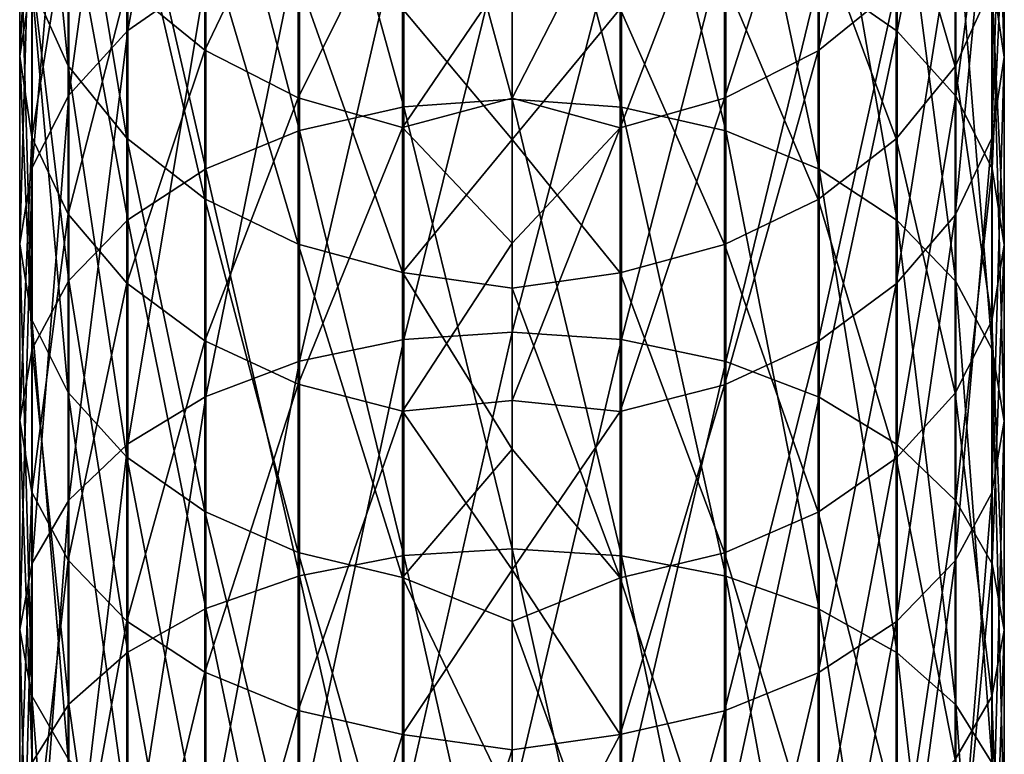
# Model space of a CAD drawing. Header units: millimetres. Extents: x -73 to 73, y -375 to 265.
# Tile 11 of 14: x -11 to 11, y 211 to 228. Entities that reach past the tile are written whole.
import ezdxf

# ---------------------------------------------------------------- set-up
doc = ezdxf.new("R2010")
doc.units = ezdxf.units.MM
doc.header["$LTSCALE"] = 52.148148
doc.layers.add('44', color=7, linetype='CONTINUOUS')
doc.layers.add('45', color=7, linetype='CONTINUOUS')

msp = doc.modelspace()

# ---------------------------------------------------------------- linework, layer by layer
at = {"layer": '44', "color": 7, "linetype": 'CONTINUOUS', "true_color": 0xa2afbf}
for points in [[(11.5, 234.997, 41.797), (11.5, 227.534, 32.58), (11.215, 237.081, 40.305), (11.5, 234.997, 41.797)], [(11.215, 237.081, 40.305), (11.5, 227.534, 32.58), (11.215, 229.426, 30.853), (11.215, 237.081, 40.305)], [(8.996, 228.142, 177.087), (8.996, 236.746, 167.731), (7.174, 229.409, 178.399), (8.996, 228.142, 177.087)], [(8.996, 228.142, 177.087), (10.366, 235.054, 166.351), (8.996, 236.746, 167.731), (8.996, 228.142, 177.087)], [(2.559, 235.825, 25.01), (2.559, 226.368, 15.813), (0, 236.038, 24.815), (2.559, 235.825, 25.01)], [(0, 236.038, 24.815), (2.559, 226.368, 15.813), (0, 226.556, 15.595), (0, 236.038, 24.815)], [(4.992, 235.196, 25.584), (4.992, 225.812, 16.458), (2.559, 235.825, 25.01), (4.992, 235.196, 25.584)], [(2.559, 235.825, 25.01), (4.992, 225.812, 16.458), (2.559, 226.368, 15.813), (2.559, 235.825, 25.01)], [(7.174, 234.183, 26.509), (7.174, 224.915, 17.497), (4.992, 235.196, 25.584), (7.174, 234.183, 26.509)], [(4.992, 235.196, 25.584), (7.174, 224.915, 17.497), (4.992, 225.812, 16.458), (4.992, 235.196, 25.584)], [(7.15, 233.438, 56.164), (7.15, 227.686, 47.031), (8.977, 235.032, 55.288), (7.15, 233.438, 56.164)], [(8.977, 235.032, 55.288), (7.15, 227.686, 47.031), (8.977, 229.165, 45.972), (8.977, 235.032, 55.288)], [(10.366, 226.625, 175.517), (10.366, 235.054, 166.351), (8.996, 228.142, 177.087), (10.366, 226.625, 175.517)], [(10.366, 226.625, 175.517), (11.215, 233.168, 164.812), (10.366, 235.054, 166.351), (10.366, 226.625, 175.517)], [(11.208, 232.915, 43.288), (11.208, 225.643, 34.307), (11.5, 234.997, 41.797), (11.208, 232.915, 43.288)], [(11.5, 234.997, 41.797), (11.208, 225.643, 34.307), (11.5, 227.534, 32.58), (11.5, 234.997, 41.797)], [(8.996, 232.836, 27.739), (8.996, 223.723, 18.877), (7.174, 234.183, 26.509), (8.996, 232.836, 27.739)], [(7.174, 234.183, 26.509), (8.996, 223.723, 18.877), (7.174, 224.915, 17.497), (7.174, 234.183, 26.509)], [(10.352, 227.313, 160.038), (8.977, 232.064, 149.731), (10.352, 233.904, 150.899), (10.352, 227.313, 160.038)], [(10.352, 227.313, 160.038), (10.352, 233.904, 150.899), (11.208, 229.198, 161.574), (10.352, 227.313, 160.038)], [(4.964, 232.24, 56.822), (4.964, 226.575, 47.826), (7.15, 233.438, 56.164), (4.964, 232.24, 56.822)], [(7.15, 233.438, 56.164), (4.964, 226.575, 47.826), (7.15, 227.686, 47.031), (7.15, 233.438, 56.164)], [(11.215, 224.935, 173.766), (11.215, 233.168, 164.812), (10.366, 226.625, 175.517), (11.215, 224.935, 173.766)], [(11.215, 224.935, 173.766), (11.5, 231.182, 163.193), (11.215, 233.168, 164.812), (11.215, 224.935, 173.766)], [(10.366, 231.223, 29.211), (10.366, 222.296, 20.53), (8.996, 232.836, 27.739), (10.366, 231.223, 29.211)], [(8.996, 232.836, 27.739), (10.366, 222.296, 20.53), (8.996, 223.723, 18.877), (8.996, 232.836, 27.739)], [(10.352, 230.938, 44.703), (10.352, 223.847, 35.947), (11.208, 232.915, 43.288), (10.352, 230.938, 44.703)], [(11.208, 232.915, 43.288), (10.352, 223.847, 35.947), (11.208, 225.643, 34.307), (11.208, 232.915, 43.288)], [(2.529, 231.5, 57.229), (2.529, 225.888, 48.318), (4.964, 232.24, 56.822), (2.529, 231.5, 57.229)], [(4.964, 232.24, 56.822), (2.529, 225.888, 48.318), (4.964, 226.575, 47.826), (4.964, 232.24, 56.822)], [(8.977, 225.624, 158.66), (7.15, 230.528, 148.756), (8.977, 232.064, 149.731), (8.977, 225.624, 158.66)], [(8.977, 225.624, 158.66), (8.977, 232.064, 149.731), (10.352, 227.313, 160.038), (8.977, 225.624, 158.66)], [(0, 229.663, 54.592), (0, 226.578, 49.79), (2.529, 231.5, 57.229), (0, 229.663, 54.592)], [(2.529, 231.5, 57.229), (0, 226.578, 49.79), (2.529, 225.888, 48.318), (2.529, 231.5, 57.229)], [(0, 221.113, 188.813), (2.559, 230.954, 179.999), (0, 231.154, 180.206), (0, 221.113, 188.813)], [(11.215, 229.426, 30.853), (11.215, 220.706, 22.373), (10.366, 231.223, 29.211), (11.215, 229.426, 30.853)], [(10.366, 231.223, 29.211), (11.215, 220.706, 22.373), (10.366, 222.296, 20.53), (10.366, 231.223, 29.211)], [(11.5, 223.155, 171.923), (11.208, 229.198, 161.574), (11.5, 231.182, 163.193), (11.5, 223.155, 171.923)], [(11.5, 223.155, 171.923), (11.5, 231.182, 163.193), (11.215, 224.935, 173.766), (11.5, 223.155, 171.923)], [(2.559, 220.938, 188.583), (2.559, 230.954, 179.999), (0, 221.113, 188.813), (2.559, 220.938, 188.583)], [(2.559, 220.938, 188.583), (4.992, 230.363, 179.386), (2.559, 230.954, 179.999), (2.559, 220.938, 188.583)], [(8.977, 229.165, 45.972), (8.977, 222.237, 37.417), (10.352, 230.938, 44.703), (8.977, 229.165, 45.972)], [(10.352, 230.938, 44.703), (8.977, 222.237, 37.417), (10.352, 223.847, 35.947), (10.352, 230.938, 44.703)], [(7.15, 224.214, 157.51), (4.964, 229.374, 148.024), (7.15, 230.528, 148.756), (7.15, 224.214, 157.51)], [(7.15, 224.214, 157.51), (7.15, 230.528, 148.756), (8.977, 225.624, 158.66), (7.15, 224.214, 157.51)], [(4.992, 220.424, 187.905), (4.992, 230.363, 179.386), (2.559, 220.938, 188.583), (4.992, 220.424, 187.905)], [(4.992, 220.424, 187.905), (7.174, 229.409, 178.399), (4.992, 230.363, 179.386), (4.992, 220.424, 187.905)], [(4.964, 223.156, 156.647), (2.529, 228.661, 147.571), (4.964, 229.374, 148.024), (4.964, 223.156, 156.647)], [(4.964, 223.156, 156.647), (4.964, 229.374, 148.024), (7.15, 224.214, 157.51), (4.964, 223.156, 156.647)], [(7.174, 219.594, 186.812), (7.174, 229.409, 178.399), (4.992, 220.424, 187.905), (7.174, 219.594, 186.812)], [(7.174, 219.594, 186.812), (8.996, 228.142, 177.087), (7.174, 229.409, 178.399), (7.174, 219.594, 186.812)], [(11.5, 227.534, 32.58), (11.5, 219.032, 24.312), (11.215, 229.426, 30.853), (11.5, 227.534, 32.58)], [(11.215, 229.426, 30.853), (11.5, 219.032, 24.312), (11.215, 220.706, 22.373), (11.215, 229.426, 30.853)], [(7.15, 227.686, 47.031), (7.15, 220.894, 38.643), (8.977, 229.165, 45.972), (7.15, 227.686, 47.031)], [(8.977, 229.165, 45.972), (7.15, 220.894, 38.643), (8.977, 222.237, 37.417), (8.977, 229.165, 45.972)], [(11.208, 221.376, 170.081), (10.352, 227.313, 160.038), (11.208, 229.198, 161.574), (11.208, 221.376, 170.081)], [(11.208, 221.376, 170.081), (11.208, 229.198, 161.574), (11.5, 223.155, 171.923), (11.208, 221.376, 170.081)], [(0, 225.612, 151.583), (0, 228.788, 146.841), (2.529, 228.661, 147.571), (0, 225.612, 151.583)], [(2.529, 222.501, 156.112), (0, 225.612, 151.583), (2.529, 228.661, 147.571), (2.529, 222.501, 156.112)], [(2.529, 222.501, 156.112), (2.529, 228.661, 147.571), (4.964, 223.156, 156.647), (2.529, 222.501, 156.112)], [(8.996, 218.491, 185.359), (8.996, 228.142, 177.087), (7.174, 219.594, 186.812), (8.996, 218.491, 185.359)], [(8.996, 218.491, 185.359), (10.366, 226.625, 175.517), (8.996, 228.142, 177.087), (8.996, 218.491, 185.359)], [(4.964, 226.575, 47.826), (4.964, 219.885, 39.565), (7.15, 227.686, 47.031), (4.964, 226.575, 47.826)], [(7.15, 227.686, 47.031), (4.964, 219.885, 39.565), (7.15, 220.894, 38.643), (7.15, 227.686, 47.031)], [(11.208, 225.643, 34.307), (11.208, 217.358, 26.251), (11.5, 227.534, 32.58), (11.208, 225.643, 34.307)], [(11.5, 227.534, 32.58), (11.208, 217.358, 26.251), (11.5, 219.032, 24.312), (11.5, 227.534, 32.58)], [(10.352, 219.687, 168.331), (8.977, 225.624, 158.66), (10.352, 227.313, 160.038), (10.352, 219.687, 168.331)], [(10.352, 219.687, 168.331), (10.352, 227.313, 160.038), (11.208, 221.376, 170.081), (10.352, 219.687, 168.331)], [(0, 226.578, 49.79), (0, 223.19, 45.197), (2.529, 225.888, 48.318), (0, 226.578, 49.79)], [(2.559, 226.368, 15.813), (2.559, 215.889, 7.801), (0, 226.556, 15.595), (2.559, 226.368, 15.813)], [(0, 226.556, 15.595), (2.559, 215.889, 7.801), (0, 216.05, 7.562), (0, 226.556, 15.595)], [(2.529, 225.888, 48.318), (2.529, 219.261, 40.134), (4.964, 226.575, 47.826), (2.529, 225.888, 48.318)], [(4.964, 226.575, 47.826), (2.529, 219.261, 40.134), (4.964, 219.885, 39.565), (4.964, 226.575, 47.826)], [(10.366, 217.171, 183.62), (10.366, 226.625, 175.517), (8.996, 218.491, 185.359), (10.366, 217.171, 183.62)], [(10.366, 217.171, 183.62), (11.215, 224.935, 173.766), (10.366, 226.625, 175.517), (10.366, 217.171, 183.62)], [(4.992, 225.812, 16.458), (4.992, 215.413, 8.507), (2.559, 226.368, 15.813), (4.992, 225.812, 16.458)], [(2.559, 226.368, 15.813), (4.992, 215.413, 8.507), (2.559, 215.889, 7.801), (2.559, 226.368, 15.813)], [(0, 223.19, 45.197), (0, 219.513, 40.832), (2.529, 225.888, 48.318), (0, 223.19, 45.197)], [(2.529, 225.888, 48.318), (0, 219.513, 40.832), (2.529, 219.261, 40.134), (2.529, 225.888, 48.318)], [(7.174, 224.915, 17.497), (7.174, 214.645, 9.645), (4.992, 225.812, 16.458), (7.174, 224.915, 17.497)], [(4.992, 225.812, 16.458), (7.174, 214.645, 9.645), (4.992, 215.413, 8.507), (4.992, 225.812, 16.458)], [(10.352, 223.847, 35.947), (10.352, 215.77, 28.092), (11.208, 225.643, 34.307), (10.352, 223.847, 35.947)], [(11.208, 225.643, 34.307), (10.352, 215.77, 28.092), (11.208, 217.358, 26.251), (11.208, 225.643, 34.307)], [(0, 222.138, 156.111), (0, 225.612, 151.583), (2.529, 222.501, 156.112), (0, 222.138, 156.111)], [(8.977, 218.172, 166.763), (7.15, 224.214, 157.51), (8.977, 225.624, 158.66), (8.977, 218.172, 166.763)], [(8.977, 218.172, 166.763), (8.977, 225.624, 158.66), (10.352, 219.687, 168.331), (8.977, 218.172, 166.763)], [(8.996, 223.723, 18.877), (8.996, 213.625, 11.157), (7.174, 224.915, 17.497), (8.996, 223.723, 18.877)], [(7.174, 224.915, 17.497), (8.996, 213.625, 11.157), (7.174, 214.645, 9.645), (7.174, 224.915, 17.497)], [(11.215, 215.699, 181.681), (11.215, 224.935, 173.766), (10.366, 217.171, 183.62), (11.215, 215.699, 181.681)], [(11.215, 215.699, 181.681), (11.5, 223.155, 171.923), (11.215, 224.935, 173.766), (11.215, 215.699, 181.681)], [(7.15, 216.909, 165.455), (4.964, 223.156, 156.647), (7.15, 224.214, 157.51), (7.15, 216.909, 165.455)], [(7.15, 216.909, 165.455), (7.15, 224.214, 157.51), (8.977, 218.172, 166.763), (7.15, 216.909, 165.455)], [(8.977, 222.237, 37.417), (8.977, 214.345, 29.742), (10.352, 223.847, 35.947), (8.977, 222.237, 37.417)], [(10.352, 223.847, 35.947), (8.977, 214.345, 29.742), (10.352, 215.77, 28.092), (10.352, 223.847, 35.947)], [(10.366, 222.296, 20.53), (10.366, 212.404, 12.967), (8.996, 223.723, 18.877), (10.366, 222.296, 20.53)], [(8.996, 223.723, 18.877), (10.366, 212.404, 12.967), (8.996, 213.625, 11.157), (8.996, 223.723, 18.877)], [(4.964, 215.96, 164.472), (2.529, 222.501, 156.112), (4.964, 223.156, 156.647), (4.964, 215.96, 164.472)], [(4.964, 215.96, 164.472), (4.964, 223.156, 156.647), (7.15, 216.909, 165.455), (4.964, 215.96, 164.472)], [(11.5, 214.151, 179.641), (11.208, 221.376, 170.081), (11.5, 223.155, 171.923), (11.5, 214.151, 179.641)], [(11.5, 214.151, 179.641), (11.5, 223.155, 171.923), (11.215, 215.699, 181.681), (11.5, 214.151, 179.641)], [(2.529, 215.373, 163.864), (0, 222.138, 156.111), (2.529, 222.501, 156.112), (2.529, 215.373, 163.864)], [(2.529, 215.373, 163.864), (2.529, 222.501, 156.112), (4.964, 215.96, 164.472), (2.529, 215.373, 163.864)], [(7.15, 220.894, 38.643), (7.15, 213.157, 31.119), (8.977, 222.237, 37.417), (7.15, 220.894, 38.643)], [(8.977, 222.237, 37.417), (7.15, 213.157, 31.119), (8.977, 214.345, 29.742), (8.977, 222.237, 37.417)], [(11.215, 220.706, 22.373), (11.215, 211.043, 14.985), (10.366, 222.296, 20.53), (11.215, 220.706, 22.373)], [(10.366, 222.296, 20.53), (11.215, 211.043, 14.985), (10.366, 212.404, 12.967), (10.366, 222.296, 20.53)], [(0, 218.379, 160.406), (0, 222.138, 156.111), (2.529, 215.373, 163.864), (0, 218.379, 160.406)], [(11.208, 212.602, 177.601), (10.352, 219.687, 168.331), (11.208, 221.376, 170.081), (11.208, 212.602, 177.601)], [(11.208, 212.602, 177.601), (11.208, 221.376, 170.081), (11.5, 214.151, 179.641), (11.208, 212.602, 177.601)], [(0, 210.123, 196.17), (2.559, 220.938, 188.583), (0, 221.113, 188.813), (0, 210.123, 196.17)], [(2.559, 209.977, 195.922), (2.559, 220.938, 188.583), (0, 210.123, 196.17), (2.559, 209.977, 195.922)], [(2.559, 209.977, 195.922), (4.992, 220.424, 187.905), (2.559, 220.938, 188.583), (2.559, 209.977, 195.922)], [(4.964, 219.885, 39.565), (4.964, 212.264, 32.153), (7.15, 220.894, 38.643), (4.964, 219.885, 39.565)], [(7.15, 220.894, 38.643), (4.964, 212.264, 32.153), (7.15, 213.157, 31.119), (7.15, 220.894, 38.643)], [(11.5, 219.032, 24.312), (11.5, 209.611, 17.109), (11.215, 220.706, 22.373), (11.5, 219.032, 24.312)], [(11.215, 220.706, 22.373), (11.5, 209.611, 17.109), (11.215, 211.043, 14.985), (11.215, 220.706, 22.373)], [(4.992, 209.546, 195.187), (4.992, 220.424, 187.905), (2.559, 209.977, 195.922), (4.992, 209.546, 195.187)], [(4.992, 209.546, 195.187), (7.174, 219.594, 186.812), (4.992, 220.424, 187.905), (4.992, 209.546, 195.187)], [(2.529, 219.261, 40.134), (2.529, 211.712, 32.793), (4.964, 219.885, 39.565), (2.529, 219.261, 40.134)], [(4.964, 219.885, 39.565), (2.529, 211.712, 32.793), (4.964, 212.264, 32.153), (4.964, 219.885, 39.565)], [(10.352, 211.132, 175.664), (8.977, 218.172, 166.763), (10.352, 219.687, 168.331), (10.352, 211.132, 175.664)], [(10.352, 211.132, 175.664), (10.352, 219.687, 168.331), (11.208, 212.602, 177.601), (10.352, 211.132, 175.664)], [(0, 219.513, 40.832), (0, 215.563, 36.713), (2.529, 219.261, 40.134), (0, 219.513, 40.832)], [(7.174, 208.852, 194.004), (7.174, 219.594, 186.812), (4.992, 209.546, 195.187), (7.174, 208.852, 194.004)], [(7.174, 208.852, 194.004), (8.996, 218.491, 185.359), (7.174, 219.594, 186.812), (7.174, 208.852, 194.004)], [(2.529, 219.261, 40.134), (0, 215.563, 36.713), (2.529, 211.712, 32.793), (2.529, 219.261, 40.134)], [(11.208, 217.358, 26.251), (11.208, 208.178, 19.232), (11.5, 219.032, 24.312), (11.208, 217.358, 26.251)], [(11.5, 219.032, 24.312), (11.208, 208.178, 19.232), (11.5, 209.611, 17.109), (11.5, 219.032, 24.312)], [(0, 214.351, 164.449), (0, 218.379, 160.406), (2.529, 215.373, 163.864), (0, 214.351, 164.449)], [(8.996, 207.929, 192.43), (8.996, 218.491, 185.359), (7.174, 208.852, 194.004), (8.996, 207.929, 192.43)], [(8.996, 207.929, 192.43), (10.366, 217.171, 183.62), (8.996, 218.491, 185.359), (8.996, 207.929, 192.43)], [(8.977, 209.814, 173.927), (7.15, 216.909, 165.455), (8.977, 218.172, 166.763), (8.977, 209.814, 173.927)], [(8.977, 209.814, 173.927), (8.977, 218.172, 166.763), (10.352, 211.132, 175.664), (8.977, 209.814, 173.927)], [(10.352, 215.77, 28.092), (10.352, 206.819, 21.248), (11.208, 217.358, 26.251), (10.352, 215.77, 28.092)], [(11.208, 217.358, 26.251), (10.352, 206.819, 21.248), (11.208, 208.178, 19.232), (11.208, 217.358, 26.251)], [(10.366, 206.824, 190.547), (10.366, 217.171, 183.62), (8.996, 207.929, 192.43), (10.366, 206.824, 190.547)], [(10.366, 206.824, 190.547), (11.215, 215.699, 181.681), (10.366, 217.171, 183.62), (10.366, 206.824, 190.547)], [(7.15, 208.714, 172.479), (4.964, 215.96, 164.472), (7.15, 216.909, 165.455), (7.15, 208.714, 172.479)], [(7.15, 208.714, 172.479), (7.15, 216.909, 165.455), (8.977, 209.814, 173.927), (7.15, 208.714, 172.479)], [(2.559, 215.889, 7.801), (2.559, 204.535, 1.087), (0, 216.05, 7.562), (2.559, 215.889, 7.801)], [(0, 216.05, 7.562), (2.559, 204.535, 1.087), (0, 204.666, 0.83), (0, 216.05, 7.562)], [(4.964, 207.888, 171.39), (2.529, 215.373, 163.864), (4.964, 215.96, 164.472), (4.964, 207.888, 171.39)], [(4.992, 215.413, 8.507), (4.992, 204.145, 1.844), (2.559, 215.889, 7.801), (4.992, 215.413, 8.507)], [(2.559, 215.889, 7.801), (4.992, 204.145, 1.844), (2.559, 204.535, 1.087), (2.559, 215.889, 7.801)], [(4.964, 207.888, 171.39), (4.964, 215.96, 164.472), (7.15, 208.714, 172.479), (4.964, 207.888, 171.39)], [(8.977, 214.345, 29.742), (8.977, 205.6, 23.056), (10.352, 215.77, 28.092), (8.977, 214.345, 29.742)], [(10.352, 215.77, 28.092), (8.977, 205.6, 23.056), (10.352, 206.819, 21.248), (10.352, 215.77, 28.092)], [(0, 215.563, 36.713), (0, 211.355, 32.857), (2.529, 211.712, 32.793), (0, 215.563, 36.713)], [(11.215, 205.592, 188.448), (11.215, 215.699, 181.681), (10.366, 206.824, 190.547), (11.215, 205.592, 188.448)], [(11.215, 205.592, 188.448), (11.5, 214.151, 179.641), (11.215, 215.699, 181.681), (11.215, 205.592, 188.448)], [(2.529, 207.377, 170.717), (0, 214.351, 164.449), (2.529, 215.373, 163.864), (2.529, 207.377, 170.717)], [(2.529, 207.377, 170.717), (2.529, 215.373, 163.864), (4.964, 207.888, 171.39), (2.529, 207.377, 170.717)], [(7.174, 214.645, 9.645), (7.174, 203.518, 3.064), (4.992, 215.413, 8.507), (7.174, 214.645, 9.645)], [(4.992, 215.413, 8.507), (7.174, 203.518, 3.064), (4.992, 204.145, 1.844), (4.992, 215.413, 8.507)], [(8.996, 213.625, 11.157), (8.996, 202.684, 4.687), (7.174, 214.645, 9.645), (8.996, 213.625, 11.157)], [(7.174, 214.645, 9.645), (8.996, 202.684, 4.687), (7.174, 203.518, 3.064), (7.174, 214.645, 9.645)], [(0, 210.071, 168.225), (0, 214.351, 164.449), (2.529, 207.377, 170.717), (0, 210.071, 168.225)], [(7.15, 213.157, 31.119), (7.15, 204.583, 24.563), (8.977, 214.345, 29.742), (7.15, 213.157, 31.119)], [(8.977, 214.345, 29.742), (7.15, 204.583, 24.563), (8.977, 205.6, 23.056), (8.977, 214.345, 29.742)], [(11.5, 204.296, 186.238), (11.208, 212.602, 177.601), (11.5, 214.151, 179.641), (11.5, 204.296, 186.238)], [(11.5, 204.296, 186.238), (11.5, 214.151, 179.641), (11.215, 205.592, 188.448), (11.5, 204.296, 186.238)], [(10.366, 212.404, 12.967), (10.366, 201.686, 6.629), (8.996, 213.625, 11.157), (10.366, 212.404, 12.967)], [(8.996, 213.625, 11.157), (10.366, 201.686, 6.629), (8.996, 202.684, 4.687), (8.996, 213.625, 11.157)], [(4.964, 212.264, 32.153), (4.964, 203.819, 25.696), (7.15, 213.157, 31.119), (4.964, 212.264, 32.153)], [(7.15, 213.157, 31.119), (4.964, 203.819, 25.696), (7.15, 204.583, 24.563), (7.15, 213.157, 31.119)], [(11.208, 203, 184.029), (10.352, 211.132, 175.664), (11.208, 212.602, 177.601), (11.208, 203, 184.029)], [(11.208, 203, 184.029), (11.208, 212.602, 177.601), (11.5, 204.296, 186.238), (11.208, 203, 184.029)], [(11.215, 211.043, 14.985), (11.215, 200.574, 8.794), (10.366, 212.404, 12.967), (11.215, 211.043, 14.985)], [(10.366, 212.404, 12.967), (11.215, 200.574, 8.794), (10.366, 201.686, 6.629), (10.366, 212.404, 12.967)], [(2.529, 211.712, 32.793), (2.529, 203.346, 26.397), (4.964, 212.264, 32.153), (2.529, 211.712, 32.793)], [(4.964, 212.264, 32.153), (2.529, 203.346, 26.397), (4.964, 203.819, 25.696), (4.964, 212.264, 32.153)], [(0, 211.355, 32.857), (0, 206.907, 29.28), (2.529, 211.712, 32.793), (0, 211.355, 32.857)], [(2.529, 211.712, 32.793), (0, 206.907, 29.28), (2.529, 203.346, 26.397), (2.529, 211.712, 32.793)]]:
    msp.add_3dface(points, dxfattribs=at)
at = {"layer": '45', "color": 7, "linetype": 'CONTINUOUS', "true_color": 0xa2afbf}
for points in [[(-7.15, 229.423, 178.413), (-7.15, 238.174, 168.896), (-8.977, 228.159, 177.105), (-7.15, 229.423, 178.413)], [(-8.977, 228.159, 177.105), (-7.15, 238.174, 168.896), (-8.977, 236.765, 167.746), (-8.977, 228.159, 177.105)], [(-8.977, 228.159, 177.105), (-8.977, 236.765, 167.746), (-10.352, 226.645, 175.537), (-8.977, 228.159, 177.105)], [(-10.352, 226.645, 175.537), (-8.977, 236.765, 167.746), (-10.352, 235.076, 166.368), (-10.352, 226.645, 175.537)], [(-11.215, 229.221, 161.594), (-11.215, 235.983, 152.218), (-10.366, 227.335, 160.055), (-11.215, 229.221, 161.594)], [(-10.366, 227.335, 160.055), (-11.215, 235.983, 152.218), (-10.366, 233.928, 150.914), (-10.366, 227.335, 160.055)], [(0, 236.038, 24.815), (0, 226.556, 15.595), (-2.529, 235.83, 25.005), (0, 236.038, 24.815)], [(-2.529, 235.83, 25.005), (-2.529, 226.372, 15.808), (-4.964, 235.206, 25.575), (-2.529, 235.83, 25.005)], [(-2.529, 235.83, 25.005), (0, 226.556, 15.595), (-2.529, 226.372, 15.808), (-2.529, 235.83, 25.005)], [(-10.352, 226.645, 175.537), (-10.352, 235.076, 166.368), (-11.208, 224.956, 173.787), (-10.352, 226.645, 175.537)], [(-11.208, 224.956, 173.787), (-10.352, 235.076, 166.368), (-11.208, 233.191, 164.831), (-11.208, 224.956, 173.787)], [(-4.964, 235.206, 25.575), (-4.964, 225.82, 16.448), (-7.15, 234.197, 26.496), (-4.964, 235.206, 25.575)], [(-4.964, 235.206, 25.575), (-2.529, 226.372, 15.808), (-4.964, 225.82, 16.448), (-4.964, 235.206, 25.575)], [(-11.5, 235.023, 41.779), (-11.208, 229.448, 30.832), (-11.5, 227.557, 32.559), (-11.5, 235.023, 41.779)], [(-11.5, 235.023, 41.779), (-11.5, 227.557, 32.559), (-11.215, 232.94, 43.27), (-11.5, 235.023, 41.779)], [(-7.15, 234.197, 26.496), (-7.15, 224.928, 17.482), (-8.977, 232.854, 27.723), (-7.15, 234.197, 26.496)], [(-7.15, 234.197, 26.496), (-4.964, 225.82, 16.448), (-7.15, 224.928, 17.482), (-7.15, 234.197, 26.496)], [(-10.366, 227.335, 160.055), (-10.366, 233.928, 150.914), (-8.996, 225.643, 158.675), (-10.366, 227.335, 160.055)], [(-8.996, 225.643, 158.675), (-10.366, 233.928, 150.914), (-8.996, 232.084, 149.744), (-8.996, 225.643, 158.675)], [(-7.174, 233.455, 56.155), (-8.996, 229.185, 45.958), (-7.174, 227.702, 47.02), (-7.174, 233.455, 56.155)], [(-7.174, 233.455, 56.155), (-7.174, 227.702, 47.02), (-4.992, 232.252, 56.816), (-7.174, 233.455, 56.155)], [(-11.208, 224.956, 173.787), (-11.208, 233.191, 164.831), (-11.5, 223.177, 171.945), (-11.208, 224.956, 173.787)], [(-11.5, 223.177, 171.945), (-11.208, 233.191, 164.831), (-11.5, 231.206, 163.213), (-11.5, 223.177, 171.945)], [(-11.215, 232.94, 43.27), (-11.5, 227.557, 32.559), (-11.215, 225.665, 34.287), (-11.215, 232.94, 43.27)], [(-11.215, 232.94, 43.27), (-11.215, 225.665, 34.287), (-10.366, 230.961, 44.687), (-11.215, 232.94, 43.27)], [(-8.977, 232.854, 27.723), (-8.977, 223.739, 18.859), (-10.352, 231.244, 29.193), (-8.977, 232.854, 27.723)], [(-8.977, 232.854, 27.723), (-7.15, 224.928, 17.482), (-8.977, 223.739, 18.859), (-8.977, 232.854, 27.723)], [(-8.996, 225.643, 158.675), (-8.996, 232.084, 149.744), (-7.174, 224.229, 157.522), (-8.996, 225.643, 158.675)], [(-7.174, 224.229, 157.522), (-8.996, 232.084, 149.744), (-7.174, 230.544, 148.767), (-7.174, 224.229, 157.522)], [(-4.992, 232.252, 56.816), (-7.174, 227.702, 47.02), (-4.992, 226.586, 47.819), (-4.992, 232.252, 56.816)], [(-4.992, 232.252, 56.816), (-4.992, 226.586, 47.819), (-2.559, 231.506, 57.226), (-4.992, 232.252, 56.816)], [(-2.559, 231.506, 57.226), (-4.992, 226.586, 47.819), (-2.559, 225.894, 48.314), (-2.559, 231.506, 57.226)], [(0, 229.663, 54.592), (-2.559, 231.506, 57.226), (-2.559, 225.894, 48.314), (0, 229.663, 54.592)], [(-11.5, 223.177, 171.945), (-11.5, 231.206, 163.213), (-11.215, 221.397, 170.102), (-11.5, 223.177, 171.945)], [(-11.215, 221.397, 170.102), (-11.5, 231.206, 163.213), (-11.215, 229.221, 161.594), (-11.215, 221.397, 170.102)], [(-10.352, 231.244, 29.193), (-10.352, 222.315, 20.509), (-11.208, 229.448, 30.832), (-10.352, 231.244, 29.193)], [(-10.352, 231.244, 29.193), (-8.977, 223.739, 18.859), (-10.352, 222.315, 20.509), (-10.352, 231.244, 29.193)], [(0, 221.113, 188.813), (0, 231.154, 180.206), (-2.529, 220.943, 188.589), (0, 221.113, 188.813)], [(-2.529, 220.943, 188.589), (0, 231.154, 180.206), (-2.529, 230.959, 180.004), (-2.529, 220.943, 188.589)], [(-10.366, 230.961, 44.687), (-11.215, 225.665, 34.287), (-10.366, 223.868, 35.928), (-10.366, 230.961, 44.687)], [(-10.366, 230.961, 44.687), (-10.366, 223.868, 35.928), (-8.996, 229.185, 45.958), (-10.366, 230.961, 44.687)], [(-2.529, 220.943, 188.589), (-2.529, 230.959, 180.004), (-4.964, 220.432, 187.916), (-2.529, 220.943, 188.589)], [(-4.964, 220.432, 187.916), (-2.529, 230.959, 180.004), (-4.964, 230.372, 179.396), (-4.964, 220.432, 187.916)], [(-7.174, 224.229, 157.522), (-7.174, 230.544, 148.767), (-4.992, 223.166, 156.655), (-7.174, 224.229, 157.522)], [(-4.992, 223.166, 156.655), (-7.174, 230.544, 148.767), (-4.992, 229.386, 148.032), (-4.992, 223.166, 156.655)], [(-4.964, 220.432, 187.916), (-4.964, 230.372, 179.396), (-7.15, 219.606, 186.827), (-4.964, 220.432, 187.916)], [(-7.15, 219.606, 186.827), (-4.964, 230.372, 179.396), (-7.15, 229.423, 178.413), (-7.15, 219.606, 186.827)], [(0, 226.578, 49.79), (0, 229.663, 54.592), (-2.559, 225.894, 48.314), (0, 226.578, 49.79)], [(-11.208, 229.448, 30.832), (-11.208, 220.726, 22.35), (-11.5, 227.557, 32.559), (-11.208, 229.448, 30.832)], [(-11.208, 229.448, 30.832), (-10.352, 222.315, 20.509), (-11.208, 220.726, 22.35), (-11.208, 229.448, 30.832)], [(-7.15, 219.606, 186.827), (-7.15, 229.423, 178.413), (-8.977, 218.506, 185.379), (-7.15, 219.606, 186.827)], [(-8.977, 218.506, 185.379), (-7.15, 229.423, 178.413), (-8.977, 228.159, 177.105), (-8.977, 218.506, 185.379)], [(-4.992, 223.166, 156.655), (-4.992, 229.386, 148.032), (-2.559, 222.506, 156.117), (-4.992, 223.166, 156.655)], [(-2.559, 222.506, 156.117), (-4.992, 229.386, 148.032), (-2.559, 228.666, 147.575), (-2.559, 222.506, 156.117)], [(-11.215, 221.397, 170.102), (-11.215, 229.221, 161.594), (-10.366, 219.706, 168.351), (-11.215, 221.397, 170.102)], [(-10.366, 219.706, 168.351), (-11.215, 229.221, 161.594), (-10.366, 227.335, 160.055), (-10.366, 219.706, 168.351)], [(-8.996, 229.185, 45.958), (-10.366, 223.868, 35.928), (-8.996, 222.255, 37.401), (-8.996, 229.185, 45.958)], [(-8.996, 229.185, 45.958), (-8.996, 222.255, 37.401), (-7.174, 227.702, 47.02), (-8.996, 229.185, 45.958)], [(0, 228.788, 146.841), (0, 225.612, 151.583), (-2.559, 228.666, 147.575), (0, 228.788, 146.841)], [(0, 225.612, 151.583), (-2.559, 222.506, 156.117), (-2.559, 228.666, 147.575), (0, 225.612, 151.583)], [(-8.977, 218.506, 185.379), (-8.977, 228.159, 177.105), (-10.352, 217.188, 183.642), (-8.977, 218.506, 185.379)], [(-10.352, 217.188, 183.642), (-8.977, 228.159, 177.105), (-10.352, 226.645, 175.537), (-10.352, 217.188, 183.642)], [(-7.174, 227.702, 47.02), (-8.996, 222.255, 37.401), (-7.174, 220.908, 38.63), (-7.174, 227.702, 47.02)], [(-7.174, 227.702, 47.02), (-7.174, 220.908, 38.63), (-4.992, 226.586, 47.819), (-7.174, 227.702, 47.02)], [(-11.5, 227.557, 32.559), (-11.208, 220.726, 22.35), (-11.5, 219.052, 24.289), (-11.5, 227.557, 32.559)], [(-11.5, 227.557, 32.559), (-11.5, 219.052, 24.289), (-11.215, 225.665, 34.287), (-11.5, 227.557, 32.559)], [(-10.366, 219.706, 168.351), (-10.366, 227.335, 160.055), (-8.996, 218.189, 166.781), (-10.366, 219.706, 168.351)], [(-8.996, 218.189, 166.781), (-10.366, 227.335, 160.055), (-8.996, 225.643, 158.675), (-8.996, 218.189, 166.781)], [(-10.352, 217.188, 183.642), (-10.352, 226.645, 175.537), (-11.208, 215.718, 181.705), (-10.352, 217.188, 183.642)], [(-11.208, 215.718, 181.705), (-10.352, 226.645, 175.537), (-11.208, 224.956, 173.787), (-11.208, 215.718, 181.705)], [(-4.992, 226.586, 47.819), (-7.174, 220.908, 38.63), (-4.992, 219.895, 39.556), (-4.992, 226.586, 47.819)], [(-4.992, 226.586, 47.819), (-4.992, 219.895, 39.556), (-2.559, 225.894, 48.314), (-4.992, 226.586, 47.819)], [(0, 223.19, 45.197), (0, 226.578, 49.79), (-2.559, 225.894, 48.314), (0, 223.19, 45.197)], [(0, 226.556, 15.595), (0, 216.05, 7.562), (-2.529, 226.372, 15.808), (0, 226.556, 15.595)], [(-2.529, 226.372, 15.808), (-2.529, 215.893, 7.796), (-4.964, 225.82, 16.448), (-2.529, 226.372, 15.808)], [(-2.529, 226.372, 15.808), (0, 216.05, 7.562), (-2.529, 215.893, 7.796), (-2.529, 226.372, 15.808)], [(-2.559, 225.894, 48.314), (-4.992, 219.895, 39.556), (-2.559, 219.266, 40.13), (-2.559, 225.894, 48.314)], [(0, 223.19, 45.197), (-2.559, 225.894, 48.314), (-2.559, 219.266, 40.13), (0, 223.19, 45.197)], [(-11.215, 225.665, 34.287), (-11.5, 219.052, 24.289), (-11.215, 217.378, 26.228), (-11.215, 225.665, 34.287)], [(-11.215, 225.665, 34.287), (-11.215, 217.378, 26.228), (-10.366, 223.868, 35.928), (-11.215, 225.665, 34.287)], [(-8.996, 218.189, 166.781), (-8.996, 225.643, 158.675), (-7.174, 216.922, 165.469), (-8.996, 218.189, 166.781)], [(-7.174, 216.922, 165.469), (-8.996, 225.643, 158.675), (-7.174, 224.229, 157.522), (-7.174, 216.922, 165.469)], [(-4.964, 225.82, 16.448), (-4.964, 215.42, 8.496), (-7.15, 224.928, 17.482), (-4.964, 225.82, 16.448)], [(-4.964, 225.82, 16.448), (-2.529, 215.893, 7.796), (-4.964, 215.42, 8.496), (-4.964, 225.82, 16.448)], [(0, 225.612, 151.583), (0, 222.138, 156.111), (-2.559, 222.506, 156.117), (0, 225.612, 151.583)], [(-11.208, 215.718, 181.705), (-11.208, 224.956, 173.787), (-11.5, 214.169, 179.665), (-11.208, 215.718, 181.705)], [(-11.5, 214.169, 179.665), (-11.208, 224.956, 173.787), (-11.5, 223.177, 171.945), (-11.5, 214.169, 179.665)], [(-7.15, 224.928, 17.482), (-7.15, 214.656, 9.629), (-8.977, 223.739, 18.859), (-7.15, 224.928, 17.482)], [(-7.15, 224.928, 17.482), (-4.964, 215.42, 8.496), (-7.15, 214.656, 9.629), (-7.15, 224.928, 17.482)], [(-7.174, 216.922, 165.469), (-7.174, 224.229, 157.522), (-4.992, 215.969, 164.482), (-7.174, 216.922, 165.469)], [(-4.992, 215.969, 164.482), (-7.174, 224.229, 157.522), (-4.992, 223.166, 156.655), (-4.992, 215.969, 164.482)], [(-10.366, 223.868, 35.928), (-11.215, 217.378, 26.228), (-10.366, 215.788, 28.071), (-10.366, 223.868, 35.928)], [(-10.366, 223.868, 35.928), (-10.366, 215.788, 28.071), (-8.996, 222.255, 37.401), (-10.366, 223.868, 35.928)], [(-8.977, 223.739, 18.859), (-8.977, 213.639, 11.137), (-10.352, 222.315, 20.509), (-8.977, 223.739, 18.859)], [(-8.977, 223.739, 18.859), (-7.15, 214.656, 9.629), (-8.977, 213.639, 11.137), (-8.977, 223.739, 18.859)], [(-11.5, 214.169, 179.665), (-11.5, 223.177, 171.945), (-11.215, 212.62, 177.625), (-11.5, 214.169, 179.665)], [(-11.215, 212.62, 177.625), (-11.5, 223.177, 171.945), (-11.215, 221.397, 170.102), (-11.215, 212.62, 177.625)], [(-4.992, 215.969, 164.482), (-4.992, 223.166, 156.655), (-2.559, 215.378, 163.869), (-4.992, 215.969, 164.482)], [(-2.559, 215.378, 163.869), (-4.992, 223.166, 156.655), (-2.559, 222.506, 156.117), (-2.559, 215.378, 163.869)], [(0, 219.513, 40.832), (0, 223.19, 45.197), (-2.559, 219.266, 40.13), (0, 219.513, 40.832)], [(0, 222.138, 156.111), (0, 218.379, 160.406), (-2.559, 222.506, 156.117), (0, 222.138, 156.111)], [(0, 218.379, 160.406), (-2.559, 215.378, 163.869), (-2.559, 222.506, 156.117), (0, 218.379, 160.406)], [(-10.352, 222.315, 20.509), (-10.352, 212.42, 12.944), (-11.208, 220.726, 22.35), (-10.352, 222.315, 20.509)], [(-8.996, 222.255, 37.401), (-10.366, 215.788, 28.071), (-8.996, 214.361, 29.724), (-8.996, 222.255, 37.401)], [(-10.352, 222.315, 20.509), (-8.977, 213.639, 11.137), (-10.352, 212.42, 12.944), (-10.352, 222.315, 20.509)], [(-8.996, 222.255, 37.401), (-8.996, 214.361, 29.724), (-7.174, 220.908, 38.63), (-8.996, 222.255, 37.401)], [(-11.215, 212.62, 177.625), (-11.215, 221.397, 170.102), (-10.366, 211.149, 175.686), (-11.215, 212.62, 177.625)], [(-10.366, 211.149, 175.686), (-11.215, 221.397, 170.102), (-10.366, 219.706, 168.351), (-10.366, 211.149, 175.686)], [(0, 210.123, 196.17), (0, 221.113, 188.813), (-2.529, 209.98, 195.927), (0, 210.123, 196.17)], [(-2.529, 209.98, 195.927), (0, 221.113, 188.813), (-2.529, 220.943, 188.589), (-2.529, 209.98, 195.927)], [(-7.174, 220.908, 38.63), (-8.996, 214.361, 29.724), (-7.174, 213.169, 31.104), (-7.174, 220.908, 38.63)], [(-7.174, 220.908, 38.63), (-7.174, 213.169, 31.104), (-4.992, 219.895, 39.556), (-7.174, 220.908, 38.63)], [(-2.529, 209.98, 195.927), (-2.529, 220.943, 188.589), (-4.964, 209.553, 195.199), (-2.529, 209.98, 195.927)], [(-4.964, 209.553, 195.199), (-2.529, 220.943, 188.589), (-4.964, 220.432, 187.916), (-4.964, 209.553, 195.199)], [(-11.208, 220.726, 22.35), (-11.208, 211.06, 14.96), (-11.5, 219.052, 24.289), (-11.208, 220.726, 22.35)], [(-11.208, 220.726, 22.35), (-10.352, 212.42, 12.944), (-11.208, 211.06, 14.96), (-11.208, 220.726, 22.35)], [(-4.964, 209.553, 195.199), (-4.964, 220.432, 187.916), (-7.15, 208.861, 194.02), (-4.964, 209.553, 195.199)], [(-7.15, 208.861, 194.02), (-4.964, 220.432, 187.916), (-7.15, 219.606, 186.827), (-7.15, 208.861, 194.02)], [(-4.992, 219.895, 39.556), (-7.174, 213.169, 31.104), (-4.992, 212.273, 32.143), (-4.992, 219.895, 39.556)], [(-4.992, 219.895, 39.556), (-4.992, 212.273, 32.143), (-2.559, 219.266, 40.13), (-4.992, 219.895, 39.556)], [(-10.366, 211.149, 175.686), (-10.366, 219.706, 168.351), (-8.996, 209.829, 173.947), (-10.366, 211.149, 175.686)], [(-8.996, 209.829, 173.947), (-10.366, 219.706, 168.351), (-8.996, 218.189, 166.781), (-8.996, 209.829, 173.947)], [(-7.15, 208.861, 194.02), (-7.15, 219.606, 186.827), (-8.977, 207.941, 192.451), (-7.15, 208.861, 194.02)], [(-8.977, 207.941, 192.451), (-7.15, 219.606, 186.827), (-8.977, 218.506, 185.379), (-8.977, 207.941, 192.451)], [(0, 215.563, 36.713), (0, 219.513, 40.832), (-2.559, 219.266, 40.13), (0, 215.563, 36.713)], [(-2.559, 219.266, 40.13), (-4.992, 212.273, 32.143), (-2.559, 211.716, 32.788), (-2.559, 219.266, 40.13)], [(0, 215.563, 36.713), (-2.559, 219.266, 40.13), (-2.559, 211.716, 32.788), (0, 215.563, 36.713)], [(-11.5, 219.052, 24.289), (-11.208, 211.06, 14.96), (-11.5, 209.628, 17.083), (-11.5, 219.052, 24.289)], [(-11.5, 219.052, 24.289), (-11.5, 209.628, 17.083), (-11.215, 217.378, 26.228), (-11.5, 219.052, 24.289)], [(-8.977, 207.941, 192.451), (-8.977, 218.506, 185.379), (-10.352, 206.838, 190.571), (-8.977, 207.941, 192.451)], [(-10.352, 206.838, 190.571), (-8.977, 218.506, 185.379), (-10.352, 217.188, 183.642), (-10.352, 206.838, 190.571)], [(0, 218.379, 160.406), (0, 214.351, 164.449), (-2.559, 215.378, 163.869), (0, 218.379, 160.406)], [(-8.996, 209.829, 173.947), (-8.996, 218.189, 166.781), (-7.174, 208.726, 172.494), (-8.996, 209.829, 173.947)], [(-7.174, 208.726, 172.494), (-8.996, 218.189, 166.781), (-7.174, 216.922, 165.469), (-7.174, 208.726, 172.494)], [(-11.215, 217.378, 26.228), (-11.5, 209.628, 17.083), (-11.215, 208.195, 19.207), (-11.215, 217.378, 26.228)], [(-11.215, 217.378, 26.228), (-11.215, 208.195, 19.207), (-10.366, 215.788, 28.071), (-11.215, 217.378, 26.228)], [(-10.352, 206.838, 190.571), (-10.352, 217.188, 183.642), (-11.208, 205.607, 188.474), (-10.352, 206.838, 190.571)], [(-11.208, 205.607, 188.474), (-10.352, 217.188, 183.642), (-11.208, 215.718, 181.705), (-11.208, 205.607, 188.474)], [(-7.174, 208.726, 172.494), (-7.174, 216.922, 165.469), (-4.992, 207.896, 171.401), (-7.174, 208.726, 172.494)], [(-4.992, 207.896, 171.401), (-7.174, 216.922, 165.469), (-4.992, 215.969, 164.482), (-4.992, 207.896, 171.401)], [(0, 216.05, 7.562), (0, 204.666, 0.83), (-2.529, 215.893, 7.796), (0, 216.05, 7.562)], [(-10.366, 215.788, 28.071), (-11.215, 208.195, 19.207), (-10.366, 206.834, 21.225), (-10.366, 215.788, 28.071)], [(-10.366, 215.788, 28.071), (-10.366, 206.834, 21.225), (-8.996, 214.361, 29.724), (-10.366, 215.788, 28.071)], [(-4.992, 207.896, 171.401), (-4.992, 215.969, 164.482), (-2.559, 207.381, 170.723), (-4.992, 207.896, 171.401)], [(-2.559, 207.381, 170.723), (-4.992, 215.969, 164.482), (-2.559, 215.378, 163.869), (-2.559, 207.381, 170.723)], [(-2.529, 215.893, 7.796), (-2.529, 204.538, 1.08), (-4.964, 215.42, 8.496), (-2.529, 215.893, 7.796)], [(-2.529, 215.893, 7.796), (0, 204.666, 0.83), (-2.529, 204.538, 1.08), (-2.529, 215.893, 7.796)], [(-11.208, 205.607, 188.474), (-11.208, 215.718, 181.705), (-11.5, 204.311, 186.265), (-11.208, 205.607, 188.474)], [(-11.5, 204.311, 186.265), (-11.208, 215.718, 181.705), (-11.5, 214.169, 179.665), (-11.5, 204.311, 186.265)], [(0, 211.355, 32.857), (0, 215.563, 36.713), (-2.559, 211.716, 32.788), (0, 211.355, 32.857)], [(-4.964, 215.42, 8.496), (-4.964, 204.151, 1.832), (-7.15, 214.656, 9.629), (-4.964, 215.42, 8.496)], [(-4.964, 215.42, 8.496), (-2.529, 204.538, 1.08), (-4.964, 204.151, 1.832), (-4.964, 215.42, 8.496)], [(0, 214.351, 164.449), (0, 210.071, 168.225), (-2.559, 215.378, 163.869), (0, 214.351, 164.449)], [(0, 210.071, 168.225), (-2.559, 207.381, 170.723), (-2.559, 215.378, 163.869), (0, 210.071, 168.225)], [(-7.15, 214.656, 9.629), (-7.15, 203.527, 3.047), (-8.977, 213.639, 11.137), (-7.15, 214.656, 9.629)], [(-7.15, 214.656, 9.629), (-4.964, 204.151, 1.832), (-7.15, 203.527, 3.047), (-7.15, 214.656, 9.629)], [(-8.996, 214.361, 29.724), (-10.366, 206.834, 21.225), (-8.996, 205.613, 23.036), (-8.996, 214.361, 29.724)], [(-8.996, 214.361, 29.724), (-8.996, 205.613, 23.036), (-7.174, 213.169, 31.104), (-8.996, 214.361, 29.724)], [(-11.5, 204.311, 186.265), (-11.5, 214.169, 179.665), (-11.215, 203.015, 184.055), (-11.5, 204.311, 186.265)], [(-11.215, 203.015, 184.055), (-11.5, 214.169, 179.665), (-11.215, 212.62, 177.625), (-11.215, 203.015, 184.055)], [(-8.977, 213.639, 11.137), (-8.977, 202.696, 4.665), (-10.352, 212.42, 12.944), (-8.977, 213.639, 11.137)], [(-8.977, 213.639, 11.137), (-7.15, 203.527, 3.047), (-8.977, 202.696, 4.665), (-8.977, 213.639, 11.137)], [(-7.174, 213.169, 31.104), (-8.996, 205.613, 23.036), (-7.174, 204.593, 24.548), (-7.174, 213.169, 31.104)], [(-7.174, 213.169, 31.104), (-7.174, 204.593, 24.548), (-4.992, 212.273, 32.143), (-7.174, 213.169, 31.104)], [(-11.215, 203.015, 184.055), (-11.215, 212.62, 177.625), (-10.366, 201.783, 181.956), (-11.215, 203.015, 184.055)], [(-10.366, 201.783, 181.956), (-11.215, 212.62, 177.625), (-10.366, 211.149, 175.686), (-10.366, 201.783, 181.956)], [(-10.352, 212.42, 12.944), (-10.352, 201.699, 6.604), (-11.208, 211.06, 14.96), (-10.352, 212.42, 12.944)], [(-10.352, 212.42, 12.944), (-8.977, 202.696, 4.665), (-10.352, 201.699, 6.604), (-10.352, 212.42, 12.944)], [(-4.992, 212.273, 32.143), (-7.174, 204.593, 24.548), (-4.992, 203.826, 25.685), (-4.992, 212.273, 32.143)], [(-4.992, 212.273, 32.143), (-4.992, 203.826, 25.685), (-2.559, 211.716, 32.788), (-4.992, 212.273, 32.143)], [(-2.559, 211.716, 32.788), (-4.992, 203.826, 25.685), (-2.559, 203.35, 26.391), (-2.559, 211.716, 32.788)], [(0, 211.355, 32.857), (-2.559, 211.716, 32.788), (-2.559, 203.35, 26.391), (0, 211.355, 32.857)], [(0, 206.907, 29.28), (0, 211.355, 32.857), (-2.559, 203.35, 26.391), (0, 206.907, 29.28)]]:
    msp.add_3dface(points, dxfattribs=at)

doc.saveas('drawing.dxf')
